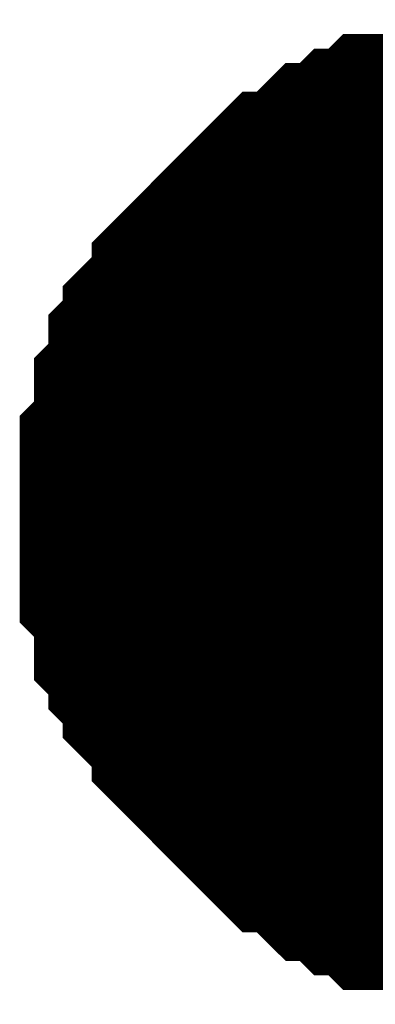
# Model space of a CAD drawing. Header units: inches. Extents: x 0 to 292, y 0 to 193.
# Tile 65 of 155: x 165.462 to 165.944, y 93.563 to 94.896. Entities that reach past the tile are written whole.
import ezdxf

# ---------------------------------------------------------------- set-up
doc = ezdxf.new("R2010")
doc.units = ezdxf.units.IN
doc.layers.add('Sheet', color=255, linetype='Continuous')

msp = doc.modelspace()

# ---------------------------------------------------------------- linework, layer by layer
at = {"layer": 'Sheet'}
for points in [[(165.6117, 94.22, 0.2997, 0.2997, 0), (165.6117, 94.2395, 0.2997, 0.2997, 0), (165.6117, 94.2785, 0.2997, 0.2997, 0), (165.6117, 94.298, 0.2997, 0.2997, 0), (165.6311, 94.3175, 0.2997, 0.2997, 0), (165.6311, 94.3565, 0.2997, 0.2997, 0), (165.6311, 94.376, 0.2997, 0.2997, 0), (165.6506, 94.3955, 0.2997, 0.2997, 0), (165.6506, 94.4345, 0.2997, 0.2997, 0), (165.6701, 94.4539, 0.2997, 0.2997, 0), (165.6701, 94.4734, 0.2997, 0.2997, 0), (165.6896, 94.4929, 0.2997, 0.2997, 0), (165.7091, 94.5124, 0.2997, 0.2997, 0), (165.7091, 94.5319, 0.2997, 0.2997, 0), (165.7286, 94.5514, 0.2997, 0.2997, 0), (165.748, 94.5709, 0.2997, 0.2997, 0), (165.7675, 94.5904, 0.2997, 0.2997, 0), (165.787, 94.6099, 0.2997, 0.2997, 0), (165.8065, 94.6294, 0.2997, 0.2997, 0), (165.826, 94.6489, 0.2997, 0.2997, 0), (165.8455, 94.6489, 0.2997, 0.2997, 0), (165.8649, 94.6683, 0.2997, 0.2997, 0), (165.8844, 94.6878, 0.2997, 0.2997, 0), (165.9039, 94.6878, 0.2997, 0.2997, 0), (165.9234, 94.7073, 0.2997, 0.2997, 0), (165.9429, 94.7073, 0.2997, 0.2997, 0), (165.9624, 94.7268, 0.2997, 0.2997, 0), (166.0013, 94.7268, 0.2997, 0.2997, 0), (166.0208, 94.7268, 0.2997, 0.2997, 0), (166.0403, 94.7463, 0.2997, 0.2997, 0), (166.0598, 94.7463, 0.2997, 0.2997, 0), (166.0988, 94.7463, 0.2997, 0.2997, 0)], [(165.6117, 94.22, 0.2997, 0.2997, 0), (165.6117, 94.2395, 0.2997, 0.2997, 0), (165.6117, 94.2785, 0.2997, 0.2997, 0), (165.6117, 94.298, 0.2997, 0.2997, 0), (165.6311, 94.3175, 0.2997, 0.2997, 0), (165.6311, 94.3565, 0.2997, 0.2997, 0), (165.6311, 94.376, 0.2997, 0.2997, 0), (165.6506, 94.3955, 0.2997, 0.2997, 0), (165.6506, 94.4345, 0.2997, 0.2997, 0), (165.6701, 94.4539, 0.2997, 0.2997, 0), (165.6701, 94.4734, 0.2997, 0.2997, 0), (165.6896, 94.4929, 0.2997, 0.2997, 0), (165.7091, 94.5124, 0.2997, 0.2997, 0), (165.7091, 94.5319, 0.2997, 0.2997, 0), (165.7286, 94.5514, 0.2997, 0.2997, 0), (165.748, 94.5709, 0.2997, 0.2997, 0), (165.7675, 94.5904, 0.2997, 0.2997, 0), (165.787, 94.6099, 0.2997, 0.2997, 0), (165.8065, 94.6294, 0.2997, 0.2997, 0), (165.826, 94.6489, 0.2997, 0.2997, 0), (165.8455, 94.6489, 0.2997, 0.2997, 0), (165.8649, 94.6683, 0.2997, 0.2997, 0), (165.8844, 94.6878, 0.2997, 0.2997, 0), (165.9039, 94.6878, 0.2997, 0.2997, 0), (165.9234, 94.7073, 0.2997, 0.2997, 0), (165.9429, 94.7073, 0.2997, 0.2997, 0), (165.9624, 94.7268, 0.2997, 0.2997, 0), (166.0013, 94.7268, 0.2997, 0.2997, 0), (166.0208, 94.7268, 0.2997, 0.2997, 0), (166.0403, 94.7463, 0.2997, 0.2997, 0), (166.0598, 94.7463, 0.2997, 0.2997, 0), (166.0988, 94.7463, 0.2997, 0.2997, 0)], [(165.6117, 94.22, 0.2997, 0.2997, 0), (165.6117, 94.2395, 0.2997, 0.2997, 0), (165.6117, 94.2785, 0.2997, 0.2997, 0), (165.6117, 94.298, 0.2997, 0.2997, 0), (165.6311, 94.3175, 0.2997, 0.2997, 0), (165.6311, 94.3565, 0.2997, 0.2997, 0), (165.6311, 94.376, 0.2997, 0.2997, 0), (165.6506, 94.3955, 0.2997, 0.2997, 0), (165.6506, 94.4345, 0.2997, 0.2997, 0), (165.6701, 94.4539, 0.2997, 0.2997, 0), (165.6701, 94.4734, 0.2997, 0.2997, 0), (165.6896, 94.4929, 0.2997, 0.2997, 0), (165.7091, 94.5124, 0.2997, 0.2997, 0), (165.7091, 94.5319, 0.2997, 0.2997, 0), (165.7286, 94.5514, 0.2997, 0.2997, 0), (165.748, 94.5709, 0.2997, 0.2997, 0), (165.7675, 94.5904, 0.2997, 0.2997, 0), (165.787, 94.6099, 0.2997, 0.2997, 0), (165.8065, 94.6294, 0.2997, 0.2997, 0), (165.826, 94.6489, 0.2997, 0.2997, 0), (165.8455, 94.6489, 0.2997, 0.2997, 0), (165.8649, 94.6683, 0.2997, 0.2997, 0), (165.8844, 94.6878, 0.2997, 0.2997, 0), (165.9039, 94.6878, 0.2997, 0.2997, 0), (165.9234, 94.7073, 0.2997, 0.2997, 0), (165.9429, 94.7073, 0.2997, 0.2997, 0), (165.9624, 94.7268, 0.2997, 0.2997, 0), (166.0013, 94.7268, 0.2997, 0.2997, 0), (166.0208, 94.7268, 0.2997, 0.2997, 0), (166.0403, 94.7463, 0.2997, 0.2997, 0), (166.0598, 94.7463, 0.2997, 0.2997, 0), (166.0988, 94.7463, 0.2997, 0.2997, 0)], [(165.6117, 94.22, 0.2997, 0.2997, 0), (165.6117, 94.2395, 0.2997, 0.2997, 0), (165.6117, 94.2785, 0.2997, 0.2997, 0), (165.6117, 94.298, 0.2997, 0.2997, 0), (165.6311, 94.3175, 0.2997, 0.2997, 0), (165.6311, 94.3565, 0.2997, 0.2997, 0), (165.6311, 94.376, 0.2997, 0.2997, 0), (165.6506, 94.3955, 0.2997, 0.2997, 0), (165.6506, 94.4345, 0.2997, 0.2997, 0), (165.6701, 94.4539, 0.2997, 0.2997, 0), (165.6701, 94.4734, 0.2997, 0.2997, 0), (165.6896, 94.4929, 0.2997, 0.2997, 0), (165.7091, 94.5124, 0.2997, 0.2997, 0), (165.7091, 94.5319, 0.2997, 0.2997, 0), (165.7286, 94.5514, 0.2997, 0.2997, 0), (165.748, 94.5709, 0.2997, 0.2997, 0), (165.7675, 94.5904, 0.2997, 0.2997, 0), (165.787, 94.6099, 0.2997, 0.2997, 0), (165.8065, 94.6294, 0.2997, 0.2997, 0), (165.826, 94.6489, 0.2997, 0.2997, 0), (165.8455, 94.6489, 0.2997, 0.2997, 0), (165.8649, 94.6683, 0.2997, 0.2997, 0), (165.8844, 94.6878, 0.2997, 0.2997, 0), (165.9039, 94.6878, 0.2997, 0.2997, 0), (165.9234, 94.7073, 0.2997, 0.2997, 0), (165.9429, 94.7073, 0.2997, 0.2997, 0), (165.9624, 94.7268, 0.2997, 0.2997, 0), (166.0013, 94.7268, 0.2997, 0.2997, 0), (166.0208, 94.7268, 0.2997, 0.2997, 0), (166.0403, 94.7463, 0.2997, 0.2997, 0), (166.0598, 94.7463, 0.2997, 0.2997, 0), (166.0988, 94.7463, 0.2997, 0.2997, 0)], [(165.6117, 94.22, 0.0991, 0.0991, 0), (165.6117, 94.2395, 0.0991, 0.0991, 0), (165.6117, 94.2785, 0.0991, 0.0991, 0), (165.6117, 94.298, 0.0991, 0.0991, 0), (165.6311, 94.3175, 0.0991, 0.0991, 0), (165.6311, 94.3565, 0.0991, 0.0991, 0), (165.6311, 94.376, 0.0991, 0.0991, 0), (165.6506, 94.3955, 0.0991, 0.0991, 0), (165.6506, 94.4345, 0.0991, 0.0991, 0), (165.6701, 94.4539, 0.0991, 0.0991, 0), (165.6701, 94.4734, 0.0991, 0.0991, 0), (165.6896, 94.4929, 0.0991, 0.0991, 0), (165.7091, 94.5124, 0.0991, 0.0991, 0), (165.7091, 94.5319, 0.0991, 0.0991, 0), (165.7286, 94.5514, 0.0991, 0.0991, 0), (165.748, 94.5709, 0.0991, 0.0991, 0), (165.7675, 94.5904, 0.0991, 0.0991, 0), (165.787, 94.6099, 0.0991, 0.0991, 0), (165.8065, 94.6294, 0.0991, 0.0991, 0), (165.826, 94.6489, 0.0991, 0.0991, 0), (165.8455, 94.6489, 0.0991, 0.0991, 0), (165.8649, 94.6683, 0.0991, 0.0991, 0), (165.8844, 94.6878, 0.0991, 0.0991, 0), (165.9039, 94.6878, 0.0991, 0.0991, 0), (165.9234, 94.7073, 0.0991, 0.0991, 0), (165.9429, 94.7073, 0.0991, 0.0991, 0), (165.9624, 94.7268, 0.0991, 0.0991, 0), (166.0013, 94.7268, 0.0991, 0.0991, 0)], [(165.6117, 94.22, 0.0991, 0.0991, 0), (165.6117, 94.2395, 0.0991, 0.0991, 0), (165.6117, 94.2785, 0.0991, 0.0991, 0), (165.6117, 94.298, 0.0991, 0.0991, 0), (165.6311, 94.3175, 0.0991, 0.0991, 0), (165.6311, 94.3565, 0.0991, 0.0991, 0), (165.6311, 94.376, 0.0991, 0.0991, 0), (165.6506, 94.3955, 0.0991, 0.0991, 0), (165.6506, 94.4345, 0.0991, 0.0991, 0), (165.6701, 94.4539, 0.0991, 0.0991, 0), (165.6701, 94.4734, 0.0991, 0.0991, 0), (165.6896, 94.4929, 0.0991, 0.0991, 0), (165.7091, 94.5124, 0.0991, 0.0991, 0), (165.7091, 94.5319, 0.0991, 0.0991, 0), (165.7286, 94.5514, 0.0991, 0.0991, 0), (165.748, 94.5709, 0.0991, 0.0991, 0), (165.7675, 94.5904, 0.0991, 0.0991, 0), (165.787, 94.6099, 0.0991, 0.0991, 0), (165.8065, 94.6294, 0.0991, 0.0991, 0), (165.826, 94.6489, 0.0991, 0.0991, 0), (165.8455, 94.6489, 0.0991, 0.0991, 0), (165.8649, 94.6683, 0.0991, 0.0991, 0), (165.8844, 94.6878, 0.0991, 0.0991, 0), (165.9039, 94.6878, 0.0991, 0.0991, 0), (165.9234, 94.7073, 0.0991, 0.0991, 0), (165.9429, 94.7073, 0.0991, 0.0991, 0), (165.9624, 94.7268, 0.0991, 0.0991, 0), (166.0013, 94.7268, 0.0991, 0.0991, 0)], [(165.6117, 94.22, 0.0991, 0.0991, 0), (165.6117, 94.2395, 0.0991, 0.0991, 0), (165.6117, 94.2785, 0.0991, 0.0991, 0), (165.6117, 94.298, 0.0991, 0.0991, 0), (165.6311, 94.3175, 0.0991, 0.0991, 0), (165.6311, 94.3565, 0.0991, 0.0991, 0), (165.6311, 94.376, 0.0991, 0.0991, 0), (165.6506, 94.3955, 0.0991, 0.0991, 0), (165.6506, 94.4345, 0.0991, 0.0991, 0), (165.6701, 94.4539, 0.0991, 0.0991, 0), (165.6701, 94.4734, 0.0991, 0.0991, 0), (165.6896, 94.4929, 0.0991, 0.0991, 0), (165.7091, 94.5124, 0.0991, 0.0991, 0), (165.7091, 94.5319, 0.0991, 0.0991, 0), (165.7286, 94.5514, 0.0991, 0.0991, 0), (165.748, 94.5709, 0.0991, 0.0991, 0), (165.7675, 94.5904, 0.0991, 0.0991, 0), (165.787, 94.6099, 0.0991, 0.0991, 0), (165.8065, 94.6294, 0.0991, 0.0991, 0), (165.826, 94.6489, 0.0991, 0.0991, 0), (165.8455, 94.6489, 0.0991, 0.0991, 0), (165.8649, 94.6683, 0.0991, 0.0991, 0), (165.8844, 94.6878, 0.0991, 0.0991, 0), (165.9039, 94.6878, 0.0991, 0.0991, 0), (165.9234, 94.7073, 0.0991, 0.0991, 0), (165.9429, 94.7073, 0.0991, 0.0991, 0), (165.9624, 94.7268, 0.0991, 0.0991, 0), (166.0013, 94.7268, 0.0991, 0.0991, 0)], [(165.6117, 94.22, 0.0991, 0.0991, 0), (165.6117, 94.2395, 0.0991, 0.0991, 0), (165.6117, 94.2785, 0.0991, 0.0991, 0), (165.6117, 94.298, 0.0991, 0.0991, 0), (165.6311, 94.3175, 0.0991, 0.0991, 0), (165.6311, 94.3565, 0.0991, 0.0991, 0), (165.6311, 94.376, 0.0991, 0.0991, 0), (165.6506, 94.3955, 0.0991, 0.0991, 0), (165.6506, 94.4345, 0.0991, 0.0991, 0), (165.6701, 94.4539, 0.0991, 0.0991, 0), (165.6701, 94.4734, 0.0991, 0.0991, 0), (165.6896, 94.4929, 0.0991, 0.0991, 0), (165.7091, 94.5124, 0.0991, 0.0991, 0), (165.7091, 94.5319, 0.0991, 0.0991, 0), (165.7286, 94.5514, 0.0991, 0.0991, 0), (165.748, 94.5709, 0.0991, 0.0991, 0), (165.7675, 94.5904, 0.0991, 0.0991, 0), (165.787, 94.6099, 0.0991, 0.0991, 0), (165.8065, 94.6294, 0.0991, 0.0991, 0), (165.826, 94.6489, 0.0991, 0.0991, 0), (165.8455, 94.6489, 0.0991, 0.0991, 0), (165.8649, 94.6683, 0.0991, 0.0991, 0), (165.8844, 94.6878, 0.0991, 0.0991, 0), (165.9039, 94.6878, 0.0991, 0.0991, 0), (165.9234, 94.7073, 0.0991, 0.0991, 0), (165.9429, 94.7073, 0.0991, 0.0991, 0), (165.9624, 94.7268, 0.0991, 0.0991, 0), (166.0013, 94.7268, 0.0991, 0.0991, 0)], [(166.0988, 93.7133, 0.2997, 0.2997, 0), (166.0598, 93.7133, 0.2997, 0.2997, 0), (166.0403, 93.7133, 0.2997, 0.2997, 0), (166.0208, 93.7328, 0.2997, 0.2997, 0), (166.0013, 93.7328, 0.2997, 0.2997, 0), (165.9624, 93.7328, 0.2997, 0.2997, 0), (165.9429, 93.7523, 0.2997, 0.2997, 0), (165.9234, 93.7523, 0.2997, 0.2997, 0), (165.9039, 93.7718, 0.2997, 0.2997, 0), (165.8844, 93.7718, 0.2997, 0.2997, 0), (165.8649, 93.7912, 0.2997, 0.2997, 0), (165.8455, 93.8107, 0.2997, 0.2997, 0), (165.826, 93.8107, 0.2997, 0.2997, 0), (165.8065, 93.8302, 0.2997, 0.2997, 0), (165.787, 93.8497, 0.2997, 0.2997, 0), (165.7675, 93.8692, 0.2997, 0.2997, 0), (165.748, 93.8887, 0.2997, 0.2997, 0), (165.7286, 93.9082, 0.2997, 0.2997, 0), (165.7091, 93.9277, 0.2997, 0.2997, 0), (165.7091, 93.9472, 0.2997, 0.2997, 0), (165.6896, 93.9667, 0.2997, 0.2997, 0), (165.6701, 93.9862, 0.2997, 0.2997, 0), (165.6701, 94.0056, 0.2997, 0.2997, 0), (165.6506, 94.0251, 0.2997, 0.2997, 0), (165.6506, 94.0446, 0.2997, 0.2997, 0), (165.6311, 94.0641, 0.2997, 0.2997, 0), (165.6311, 94.1031, 0.2997, 0.2997, 0), (165.6311, 94.1226, 0.2997, 0.2997, 0), (165.6117, 94.1421, 0.2997, 0.2997, 0), (165.6117, 94.1616, 0.2997, 0.2997, 0), (165.6117, 94.2006, 0.2997, 0.2997, 0), (165.6117, 94.22, 0.2997, 0.2997, 0)], [(165.6117, 94.22, 0.2997, 0.2997, 0), (165.6117, 94.22, 0.2997, 0.2997, 0)], [(166.0988, 93.7133, 0.2997, 0.2997, 0), (166.0598, 93.7133, 0.2997, 0.2997, 0), (166.0403, 93.7133, 0.2997, 0.2997, 0), (166.0208, 93.7328, 0.2997, 0.2997, 0), (166.0013, 93.7328, 0.2997, 0.2997, 0), (165.9624, 93.7328, 0.2997, 0.2997, 0), (165.9429, 93.7523, 0.2997, 0.2997, 0), (165.9234, 93.7523, 0.2997, 0.2997, 0), (165.9039, 93.7718, 0.2997, 0.2997, 0), (165.8844, 93.7718, 0.2997, 0.2997, 0), (165.8649, 93.7912, 0.2997, 0.2997, 0), (165.8455, 93.8107, 0.2997, 0.2997, 0), (165.826, 93.8107, 0.2997, 0.2997, 0), (165.8065, 93.8302, 0.2997, 0.2997, 0), (165.787, 93.8497, 0.2997, 0.2997, 0), (165.7675, 93.8692, 0.2997, 0.2997, 0), (165.748, 93.8887, 0.2997, 0.2997, 0), (165.7286, 93.9082, 0.2997, 0.2997, 0), (165.7091, 93.9277, 0.2997, 0.2997, 0), (165.7091, 93.9472, 0.2997, 0.2997, 0), (165.6896, 93.9667, 0.2997, 0.2997, 0), (165.6701, 93.9862, 0.2997, 0.2997, 0), (165.6701, 94.0056, 0.2997, 0.2997, 0), (165.6506, 94.0251, 0.2997, 0.2997, 0), (165.6506, 94.0446, 0.2997, 0.2997, 0), (165.6311, 94.0641, 0.2997, 0.2997, 0), (165.6311, 94.1031, 0.2997, 0.2997, 0), (165.6311, 94.1226, 0.2997, 0.2997, 0), (165.6117, 94.1421, 0.2997, 0.2997, 0), (165.6117, 94.1616, 0.2997, 0.2997, 0), (165.6117, 94.2006, 0.2997, 0.2997, 0), (165.6117, 94.22, 0.2997, 0.2997, 0)], [(165.6117, 94.22, 0.2997, 0.2997, 0), (165.6117, 94.22, 0.2997, 0.2997, 0)], [(166.0988, 93.7133, 0.2997, 0.2997, 0), (166.0598, 93.7133, 0.2997, 0.2997, 0), (166.0403, 93.7133, 0.2997, 0.2997, 0), (166.0208, 93.7328, 0.2997, 0.2997, 0), (166.0013, 93.7328, 0.2997, 0.2997, 0), (165.9624, 93.7328, 0.2997, 0.2997, 0), (165.9429, 93.7523, 0.2997, 0.2997, 0), (165.9234, 93.7523, 0.2997, 0.2997, 0), (165.9039, 93.7718, 0.2997, 0.2997, 0), (165.8844, 93.7718, 0.2997, 0.2997, 0), (165.8649, 93.7912, 0.2997, 0.2997, 0), (165.8455, 93.8107, 0.2997, 0.2997, 0), (165.826, 93.8107, 0.2997, 0.2997, 0), (165.8065, 93.8302, 0.2997, 0.2997, 0), (165.787, 93.8497, 0.2997, 0.2997, 0), (165.7675, 93.8692, 0.2997, 0.2997, 0), (165.748, 93.8887, 0.2997, 0.2997, 0), (165.7286, 93.9082, 0.2997, 0.2997, 0), (165.7091, 93.9277, 0.2997, 0.2997, 0), (165.7091, 93.9472, 0.2997, 0.2997, 0), (165.6896, 93.9667, 0.2997, 0.2997, 0), (165.6701, 93.9862, 0.2997, 0.2997, 0), (165.6701, 94.0056, 0.2997, 0.2997, 0), (165.6506, 94.0251, 0.2997, 0.2997, 0), (165.6506, 94.0446, 0.2997, 0.2997, 0), (165.6311, 94.0641, 0.2997, 0.2997, 0), (165.6311, 94.1031, 0.2997, 0.2997, 0), (165.6311, 94.1226, 0.2997, 0.2997, 0), (165.6117, 94.1421, 0.2997, 0.2997, 0), (165.6117, 94.1616, 0.2997, 0.2997, 0), (165.6117, 94.2006, 0.2997, 0.2997, 0), (165.6117, 94.22, 0.2997, 0.2997, 0)], [(165.6117, 94.22, 0.2997, 0.2997, 0), (165.6117, 94.22, 0.2997, 0.2997, 0)], [(166.0988, 93.7133, 0.2997, 0.2997, 0), (166.0598, 93.7133, 0.2997, 0.2997, 0), (166.0403, 93.7133, 0.2997, 0.2997, 0), (166.0208, 93.7328, 0.2997, 0.2997, 0), (166.0013, 93.7328, 0.2997, 0.2997, 0), (165.9624, 93.7328, 0.2997, 0.2997, 0), (165.9429, 93.7523, 0.2997, 0.2997, 0), (165.9234, 93.7523, 0.2997, 0.2997, 0), (165.9039, 93.7718, 0.2997, 0.2997, 0), (165.8844, 93.7718, 0.2997, 0.2997, 0), (165.8649, 93.7912, 0.2997, 0.2997, 0), (165.8455, 93.8107, 0.2997, 0.2997, 0), (165.826, 93.8107, 0.2997, 0.2997, 0), (165.8065, 93.8302, 0.2997, 0.2997, 0), (165.787, 93.8497, 0.2997, 0.2997, 0), (165.7675, 93.8692, 0.2997, 0.2997, 0), (165.748, 93.8887, 0.2997, 0.2997, 0), (165.7286, 93.9082, 0.2997, 0.2997, 0), (165.7091, 93.9277, 0.2997, 0.2997, 0), (165.7091, 93.9472, 0.2997, 0.2997, 0), (165.6896, 93.9667, 0.2997, 0.2997, 0), (165.6701, 93.9862, 0.2997, 0.2997, 0), (165.6701, 94.0056, 0.2997, 0.2997, 0), (165.6506, 94.0251, 0.2997, 0.2997, 0), (165.6506, 94.0446, 0.2997, 0.2997, 0), (165.6311, 94.0641, 0.2997, 0.2997, 0), (165.6311, 94.1031, 0.2997, 0.2997, 0), (165.6311, 94.1226, 0.2997, 0.2997, 0), (165.6117, 94.1421, 0.2997, 0.2997, 0), (165.6117, 94.1616, 0.2997, 0.2997, 0), (165.6117, 94.2006, 0.2997, 0.2997, 0), (165.6117, 94.22, 0.2997, 0.2997, 0)], [(165.6117, 94.22, 0.2997, 0.2997, 0), (165.6117, 94.22, 0.2997, 0.2997, 0)], [(166.0013, 93.7328, 0.0991, 0.0991, 0), (165.9624, 93.7328, 0.0991, 0.0991, 0), (165.9429, 93.7523, 0.0991, 0.0991, 0), (165.9234, 93.7523, 0.0991, 0.0991, 0), (165.9039, 93.7718, 0.0991, 0.0991, 0), (165.8844, 93.7718, 0.0991, 0.0991, 0), (165.8649, 93.7912, 0.0991, 0.0991, 0), (165.8455, 93.8107, 0.0991, 0.0991, 0), (165.826, 93.8107, 0.0991, 0.0991, 0), (165.8065, 93.8302, 0.0991, 0.0991, 0), (165.787, 93.8497, 0.0991, 0.0991, 0), (165.7675, 93.8692, 0.0991, 0.0991, 0), (165.748, 93.8887, 0.0991, 0.0991, 0), (165.7286, 93.9082, 0.0991, 0.0991, 0), (165.7091, 93.9277, 0.0991, 0.0991, 0), (165.7091, 93.9472, 0.0991, 0.0991, 0), (165.6896, 93.9667, 0.0991, 0.0991, 0), (165.6701, 93.9862, 0.0991, 0.0991, 0), (165.6701, 94.0056, 0.0991, 0.0991, 0), (165.6506, 94.0251, 0.0991, 0.0991, 0), (165.6506, 94.0446, 0.0991, 0.0991, 0), (165.6311, 94.0641, 0.0991, 0.0991, 0), (165.6311, 94.1031, 0.0991, 0.0991, 0), (165.6311, 94.1226, 0.0991, 0.0991, 0), (165.6117, 94.1421, 0.0991, 0.0991, 0), (165.6117, 94.1616, 0.0991, 0.0991, 0), (165.6117, 94.2006, 0.0991, 0.0991, 0), (165.6117, 94.22, 0.0991, 0.0991, 0)], [(165.6117, 94.22, 0.0991, 0.0991, 0), (165.6117, 94.22, 0.0991, 0.0991, 0)], [(166.0013, 93.7328, 0.0991, 0.0991, 0), (165.9624, 93.7328, 0.0991, 0.0991, 0), (165.9429, 93.7523, 0.0991, 0.0991, 0), (165.9234, 93.7523, 0.0991, 0.0991, 0), (165.9039, 93.7718, 0.0991, 0.0991, 0), (165.8844, 93.7718, 0.0991, 0.0991, 0), (165.8649, 93.7912, 0.0991, 0.0991, 0), (165.8455, 93.8107, 0.0991, 0.0991, 0), (165.826, 93.8107, 0.0991, 0.0991, 0), (165.8065, 93.8302, 0.0991, 0.0991, 0), (165.787, 93.8497, 0.0991, 0.0991, 0), (165.7675, 93.8692, 0.0991, 0.0991, 0), (165.748, 93.8887, 0.0991, 0.0991, 0), (165.7286, 93.9082, 0.0991, 0.0991, 0), (165.7091, 93.9277, 0.0991, 0.0991, 0), (165.7091, 93.9472, 0.0991, 0.0991, 0), (165.6896, 93.9667, 0.0991, 0.0991, 0), (165.6701, 93.9862, 0.0991, 0.0991, 0), (165.6701, 94.0056, 0.0991, 0.0991, 0), (165.6506, 94.0251, 0.0991, 0.0991, 0), (165.6506, 94.0446, 0.0991, 0.0991, 0), (165.6311, 94.0641, 0.0991, 0.0991, 0), (165.6311, 94.1031, 0.0991, 0.0991, 0), (165.6311, 94.1226, 0.0991, 0.0991, 0), (165.6117, 94.1421, 0.0991, 0.0991, 0), (165.6117, 94.1616, 0.0991, 0.0991, 0), (165.6117, 94.2006, 0.0991, 0.0991, 0), (165.6117, 94.22, 0.0991, 0.0991, 0)], [(165.6117, 94.22, 0.0991, 0.0991, 0), (165.6117, 94.22, 0.0991, 0.0991, 0)], [(166.0013, 93.7328, 0.0991, 0.0991, 0), (165.9624, 93.7328, 0.0991, 0.0991, 0), (165.9429, 93.7523, 0.0991, 0.0991, 0), (165.9234, 93.7523, 0.0991, 0.0991, 0), (165.9039, 93.7718, 0.0991, 0.0991, 0), (165.8844, 93.7718, 0.0991, 0.0991, 0), (165.8649, 93.7912, 0.0991, 0.0991, 0), (165.8455, 93.8107, 0.0991, 0.0991, 0), (165.826, 93.8107, 0.0991, 0.0991, 0), (165.8065, 93.8302, 0.0991, 0.0991, 0), (165.787, 93.8497, 0.0991, 0.0991, 0), (165.7675, 93.8692, 0.0991, 0.0991, 0), (165.748, 93.8887, 0.0991, 0.0991, 0), (165.7286, 93.9082, 0.0991, 0.0991, 0), (165.7091, 93.9277, 0.0991, 0.0991, 0), (165.7091, 93.9472, 0.0991, 0.0991, 0), (165.6896, 93.9667, 0.0991, 0.0991, 0), (165.6701, 93.9862, 0.0991, 0.0991, 0), (165.6701, 94.0056, 0.0991, 0.0991, 0), (165.6506, 94.0251, 0.0991, 0.0991, 0), (165.6506, 94.0446, 0.0991, 0.0991, 0), (165.6311, 94.0641, 0.0991, 0.0991, 0), (165.6311, 94.1031, 0.0991, 0.0991, 0), (165.6311, 94.1226, 0.0991, 0.0991, 0), (165.6117, 94.1421, 0.0991, 0.0991, 0), (165.6117, 94.1616, 0.0991, 0.0991, 0), (165.6117, 94.2006, 0.0991, 0.0991, 0), (165.6117, 94.22, 0.0991, 0.0991, 0)], [(165.6117, 94.22, 0.0991, 0.0991, 0), (165.6117, 94.22, 0.0991, 0.0991, 0)], [(166.0013, 93.7328, 0.0991, 0.0991, 0), (165.9624, 93.7328, 0.0991, 0.0991, 0), (165.9429, 93.7523, 0.0991, 0.0991, 0), (165.9234, 93.7523, 0.0991, 0.0991, 0), (165.9039, 93.7718, 0.0991, 0.0991, 0), (165.8844, 93.7718, 0.0991, 0.0991, 0), (165.8649, 93.7912, 0.0991, 0.0991, 0), (165.8455, 93.8107, 0.0991, 0.0991, 0), (165.826, 93.8107, 0.0991, 0.0991, 0), (165.8065, 93.8302, 0.0991, 0.0991, 0), (165.787, 93.8497, 0.0991, 0.0991, 0), (165.7675, 93.8692, 0.0991, 0.0991, 0), (165.748, 93.8887, 0.0991, 0.0991, 0), (165.7286, 93.9082, 0.0991, 0.0991, 0), (165.7091, 93.9277, 0.0991, 0.0991, 0), (165.7091, 93.9472, 0.0991, 0.0991, 0), (165.6896, 93.9667, 0.0991, 0.0991, 0), (165.6701, 93.9862, 0.0991, 0.0991, 0), (165.6701, 94.0056, 0.0991, 0.0991, 0), (165.6506, 94.0251, 0.0991, 0.0991, 0), (165.6506, 94.0446, 0.0991, 0.0991, 0), (165.6311, 94.0641, 0.0991, 0.0991, 0), (165.6311, 94.1031, 0.0991, 0.0991, 0), (165.6311, 94.1226, 0.0991, 0.0991, 0), (165.6117, 94.1421, 0.0991, 0.0991, 0), (165.6117, 94.1616, 0.0991, 0.0991, 0), (165.6117, 94.2006, 0.0991, 0.0991, 0), (165.6117, 94.22, 0.0991, 0.0991, 0)], [(165.6117, 94.22, 0.0991, 0.0991, 0), (165.6117, 94.22, 0.0991, 0.0991, 0)]]:
    msp.add_lwpolyline(points, format="xyseb", dxfattribs=at)
msp.add_lwpolyline([(165.862, 94.2381, 0.508, 0.508, 1), (166.37, 94.2381, 0.508, 0.508, 1)], format="xyseb", close=True, dxfattribs=at)

doc.saveas('drawing.dxf')
